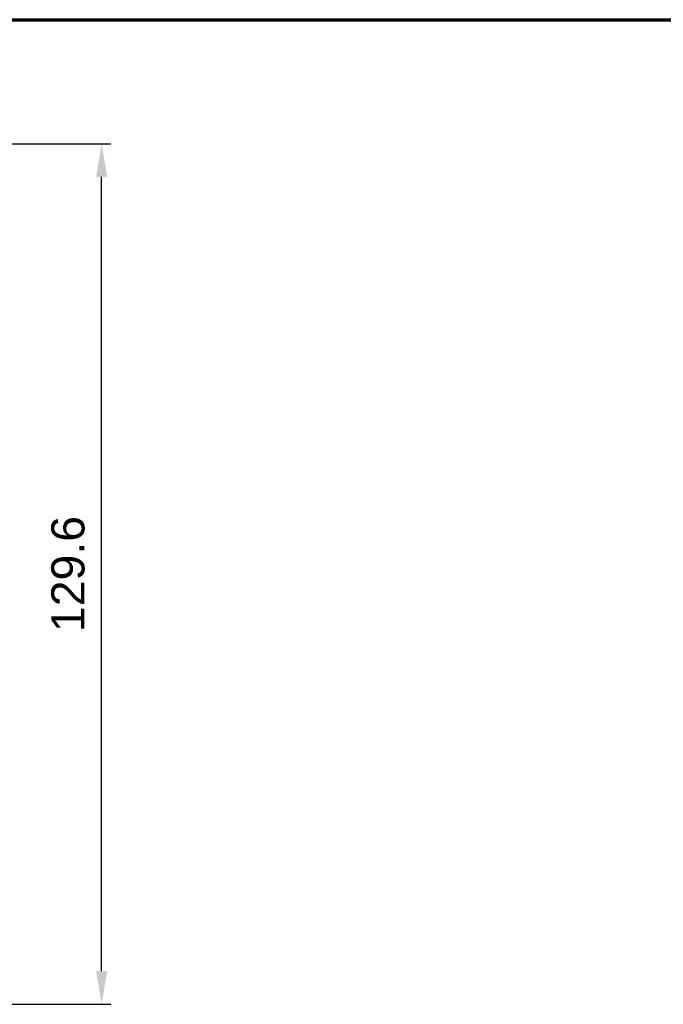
# Model space of a CAD drawing. Header units: millimetres. Extents: x 18 to 610, y -123 to 280.
# Tile 11 of 44: x 217 to 314, y 132 to 280. Entities that reach past the tile are written whole.
import ezdxf

# ---------------------------------------------------------------- set-up
doc = ezdxf.new("R2010")
doc.units = ezdxf.units.MM
doc.linetypes.add('SOLID', pattern=[0])
doc.styles.add('Arial', font='Arial.ttf', dxfattribs={"height": 5})
doc.dimstyles.get("Standard").update_dxf_attribs({"dimtxt": 5, "dimasz": 5, "dimexe": 0.18, "dimexo": 0.0625, "dimgap": 0.09, "dimtad": 0, "dimtih": 1, "dimtoh": 1, "dimdec": 4, "dimzin": 0, "dimdsep": 46, "dimtxsty": 'Arial', "dimcen": 0.09, "dimadec": 0, "dimazin": 0, "dimtfac": 1, "dimtdec": 4, "dimtofl": 0, "dimtmove": 0, "dimatfit": 3, "dimfxl": 0, "dimtolj": 1, "dimtzin": 0, "dimarcsym": 0})

# ---------------------------------------------------------------- blocks, each defined once
blk = doc.blocks.new('*D12')
at = {"color": 0, "lineweight": -2}
for p, q in [((141.29, 261.36), (230.72, 261.36)), ((229.32, 136.76), (229.32, 256.36)), ((178.49, 131.76), (230.72, 131.76))]:
    blk.add_line(p, q, dxfattribs=at)
at = {"color": 0}
for points in [[(230.16, 256.36), (228.49, 256.36), (229.32, 261.36)], [(228.49, 136.76), (230.16, 136.76), (229.32, 131.76)]]:
    blk.add_solid(points, dxfattribs=at)
at = {"layer": 'Defpoints', "color": 0}
for p in [(141.29, 261.36), (229.32, 261.36), (178.49, 131.76)]:
    blk.add_point(p, dxfattribs=at)
at = {"color": 0, "lineweight": 9, "insert": (224.27, 196.56), "char_height": 5, "attachment_point": 5, "rotation": 90, "style": 'Arial'}
blk.add_mtext('\\A1;129.6', dxfattribs=at)
blk = doc.blocks.new('A21-m2')
at = {"color": 51, "linetype": 'SOLID', "lineweight": 70}
blk.add_line((23.1, 280.03), (609.82, 280.03), dxfattribs=at)

msp = doc.modelspace()

# ---------------------------------------------------------------- block references
msp.add_blockref('A21-m2', (0, 0))

# ---------------------------------------------------------------- dimensions: what is measured, and where the dimension line sits
at = {"lineweight": 9}
dim = msp.add_linear_dim(base=(229.32, 261.36), p1=(178.49, 131.76), p2=(141.29, 261.36), angle=90, dimstyle='Standard', override={"dimtxt": 5, "dimasz": 5, "dimexe": 1.4, "dimexo": 0, "dimgap": 2.5, "dimtad": 1, "dimtih": 0, "dimtoh": 1, "dimdec": 1, "dimlfac": 1, "dimpost": '<>', "dimsah": 1, "dimse1": 0, "dimse2": 0, "dimtix": 1}, dxfattribs=at)
dim.commit()
dim.dimension.update_dxf_attribs({"geometry": '*D12', "text_midpoint": (229.32, 196.56), "dimtype": 160})

doc.saveas('drawing.dxf')
